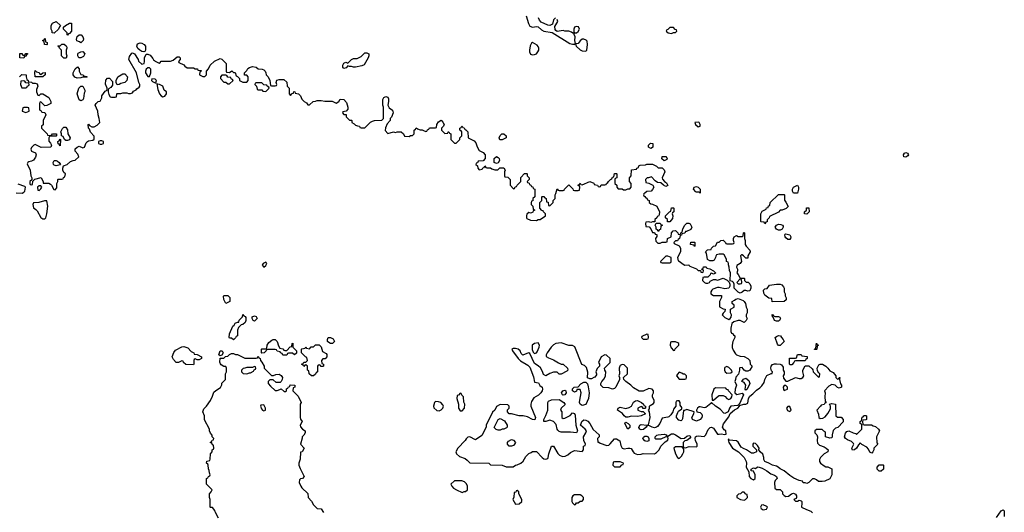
# Model space of a CAD drawing. Header units: inches. Extents: x 2601469 to 2753575, y 449403 to 582909.
# Tile 199 of 256: x 2627587 to 2637922, y 523316 to 528489. Entities that reach past the tile are written whole.
import ezdxf

# ---------------------------------------------------------------- set-up
doc = ezdxf.new("R2010")
doc.units = ezdxf.units.IN
doc.header["$MEASUREMENT"] = 0
doc.layers.add('C6522', color=7, linetype='Continuous')
doc.layers.add('C6532', color=7, linetype='Continuous')

msp = doc.modelspace()

# ---------------------------------------------------------------- linework, layer by layer
at = {"layer": 'C6522', "color": 4}
for points, elevation in [([(2627950, 528348), (2627926, 528350), (2627926, 528370), (2627918, 528390), (2627918, 528430), (2627930, 528452), (2627970, 528472), (2628014, 528430), (2628004, 528416), (2627994, 528390)], 32), ([(2628090, 528326), (2628086, 528330), (2628086, 528350), (2628046, 528390), (2628046, 528410), (2628066, 528430), (2628110, 528454), (2628130, 528454), (2628132, 528368), (2628110, 528346), (2628098, 528342)], 32), ([(2627870, 528226), (2627848, 528228), (2627842, 528262), (2627826, 528270), (2627842, 528278), (2627850, 528294), (2627854, 528290), (2627858, 528258), (2627874, 528250), (2627874, 528230)], 32), ([(2628230, 528246), (2628216, 528256), (2628187, 528267), (2628182, 528282), (2628190, 528314), (2628210, 528332), (2628232, 528330), (2628251, 528311), (2628258, 528290), (2628254, 528270)], 32), ([(2628890, 528152), (2628870, 528155), (2628848, 528168), (2628828, 528188), (2628816, 528210), (2628825, 528235), (2628850, 528245), (2628870, 528243), (2628894, 528230), (2628906, 528210), (2628908, 528172), (2628903, 528157)], 32), ([(2628050, 528086), (2628026, 528110), (2628026, 528170), (2628006, 528190), (2628002, 528202), (2627986, 528210), (2627990, 528214), (2628010, 528214), (2628028, 528232), (2628052, 528232), (2628073, 528213), (2628080, 528200), (2628082, 528190), (2628074, 528170), (2628074, 528130), (2628082, 528110), (2628074, 528086), (2628070, 528086)], 32), ([(2628230, 528088), (2628206, 528090), (2628198, 528110), (2628198, 528130), (2628202, 528138), (2628228, 528152), (2628250, 528154), (2628272, 528130), (2628256, 528104)], 32), ([(2627630, 528086), (2627587, 528087), (2627587, 528133), (2627610, 528134), (2627618, 528118), (2627630, 528114), (2627642, 528118), (2627650, 528134), (2627670, 528134), (2627670, 528126), (2627658, 528122), (2627653, 528107), (2627638, 528102)], 32), ([(2627810, 527914), (2627828, 527932), (2627853, 527933), (2627854, 527910), (2627830, 527888), (2627748, 527888), (2627746, 527930), (2627750, 527954), (2627762, 527942), (2627790, 527934), (2627798, 527918)], 32), ([(2628190, 527875), (2628165, 527885), (2628148, 527910), (2628148, 527930), (2628170, 527974), (2628193, 527993), (2628212, 527972), (2628212, 527950), (2628230, 527914), (2628254, 527910), (2628258, 527898), (2628290, 527894), (2628294, 527890), (2628290, 527886), (2628250, 527886), (2628230, 527878)], 32), ([(2628950, 527983), (2628930, 527982), (2628914, 527970), (2628906, 527950), (2628906, 527930), (2628930, 527892), (2628950, 527892), (2628963, 527930), (2628962, 527970)], 32), ([(2627630, 527846), (2627598, 527842), (2627594, 527810), (2627610, 527774), (2627650, 527774), (2627662, 527778), (2627667, 527793), (2627682, 527798), (2627686, 527810), (2627682, 527822), (2627650, 527826), (2627642, 527842)], 32), ([(2628610, 527806), (2628598, 527830), (2628598, 527850), (2628618, 527890), (2628670, 527922), (2628690, 527922), (2628718, 527890), (2628712, 527850), (2628690, 527828), (2628650, 527818), (2628630, 527808)], 32), ([(2628973, 527867), (2628971, 527850), (2628981, 527841), (2629010, 527826), (2629015, 527825), (2629023, 527850), (2629010, 527865)], 32), ([(2629750, 527906), (2629710, 527906), (2629694, 527890), (2629694, 527870), (2629730, 527834), (2629750, 527834), (2629770, 527814), (2629790, 527814), (2629826, 527850), (2629822, 527862), (2629807, 527867), (2629802, 527882), (2629770, 527886), (2629762, 527902)], 32), ([(2628230, 527638), (2628210, 527646), (2628189, 527709), (2628208, 527770), (2628230, 527792), (2628251, 527791), (2628272, 527750), (2628272, 527730), (2628264, 527716), (2628257, 527663), (2628250, 527646)], 32), ([(2629030, 527818), (2629025, 527815), (2629036, 527756), (2629055, 527710), (2629070, 527691), (2629090, 527679), (2629110, 527687), (2629127, 527710), (2629129, 527730), (2629102, 527750), (2629089, 527790), (2629055, 527810), (2629033, 527813)], 32), ([(2627670, 527566), (2627630, 527566), (2627618, 527562), (2627614, 527530), (2627650, 527514), (2627670, 527522), (2627686, 527530), (2627682, 527562)], 32), ([(2628090, 527219), (2628070, 527222), (2628058, 527230), (2628042, 527262), (2628026, 527270), (2628026, 527290), (2628018, 527310), (2628035, 527345), (2628050, 527362), (2628070, 527362), (2628090, 527334), (2628092, 527290), (2628116, 527250), (2628110, 527229)], 32), ([(2628010, 527166), (2628002, 527182), (2627990, 527186), (2627986, 527210), (2628002, 527218), (2628010, 527234), (2628014, 527230)], 32), ([(2628450, 527218), (2628430, 527218), (2628414, 527210), (2628414, 527190), (2628430, 527182), (2628450, 527182), (2628466, 527190), (2628466, 527210)], 32), ([(2627970, 526955), (2627950, 526962), (2627942, 526970), (2627939, 526990), (2627949, 527010), (2627970, 527011), (2627985, 527005), (2628002, 526990), (2628014, 526970), (2628010, 526966)], 32), ([(2627810, 526746), (2627790, 526746), (2627774, 526730), (2627778, 526698), (2627790, 526694), (2627810, 526714), (2627818, 526730)], 32), ([(2627848, 526588), (2627788, 526568), (2627730, 526566), (2627725, 526550), (2627730, 526514), (2627757, 526497), (2627770, 526482), (2627810, 526411), (2627830, 526398), (2627850, 526398), (2627862, 526410), (2627873, 526450), (2627881, 526530), (2627870, 526586)], 32), ([(2629750, 525508), (2629728, 525550), (2629727, 525587), (2629733, 525593), (2629770, 525594), (2629792, 525572), (2629792, 525530)], 28), ([(2629830, 525128), (2629810, 525146), (2629790, 525146), (2629786, 525150), (2629788, 525190), (2629825, 525270), (2629839, 525281), (2629850, 525302), (2629874, 525314), (2629886, 525314), (2629890, 525334), (2629926, 525370), (2629930, 525394), (2629938, 525378), (2629953, 525373), (2629960, 525360), (2629962, 525330), (2629952, 525310), (2629930, 525288), (2629910, 525286), (2629884, 525256), (2629873, 525227), (2629874, 525170), (2629858, 525162), (2629853, 525147)], 28), ([(2629450, 524918), (2629430, 524926), (2629418, 524922), (2629414, 524910), (2629414, 524870), (2629410, 524866), (2629330, 524868), (2629306, 524890), (2629302, 524902), (2629290, 524906), (2629252, 524888), (2629230, 524888), (2629200, 524920), (2629186, 524950), (2629205, 524995), (2629223, 525017), (2629290, 525052), (2629310, 525058), (2629350, 525042), (2629385, 525005), (2629414, 524990), (2629418, 524978), (2629450, 524972), (2629494, 524950), (2629494, 524930), (2629470, 524918)], 28), ([(2629690, 524958), (2629678, 524970), (2629690, 525012), (2629711, 525011), (2629722, 524990), (2629710, 524966)], 28)]:
    msp.add_lwpolyline(points, close=True, dxfattribs=dict(at, elevation=elevation))
for points, elevation in [([(2627586, 527890), (2627610, 527912), (2627654, 527910), (2627654, 527890), (2627662, 527862), (2627674, 527850), (2627678, 527838), (2627710, 527834), (2627722, 527822), (2627750, 527822), (2627770, 527814), (2627778, 527790), (2627764, 527756), (2627762, 527730), (2627778, 527698), (2627790, 527694), (2627808, 527712), (2627830, 527711), (2627891, 527671), (2627914, 527630), (2627914, 527610), (2627870, 527588), (2627850, 527586), (2627810, 527626), (2627798, 527622), (2627794, 527610), (2627794, 527550), (2627798, 527538), (2627813, 527533), (2627818, 527518), (2627850, 527514), (2627862, 527490), (2627832, 527430), (2627834, 527386), (2627814, 527370), (2627814, 527350), (2627874, 527290), (2627878, 527278), (2627910, 527274), (2627922, 527278), (2627930, 527292), (2627974, 527290), (2627974, 527270), (2627970, 527266), (2627910, 527266), (2627898, 527262), (2627893, 527247), (2627893, 527213), (2627910, 527194), (2627922, 527170), (2627914, 527150), (2627813, 527147), (2627750, 527178), (2627734, 527170), (2627710, 527146), (2627702, 527130), (2627712, 527110), (2627751, 527091), (2627758, 527070), (2627753, 527047), (2627730, 527015), (2627710, 527002), (2627684, 526996), (2627672, 526988), (2627665, 526975), (2627696, 526910), (2627702, 526850), (2627714, 526830), (2627714, 526806), (2627694, 526790), (2627694, 526770), (2627698, 526758), (2627710, 526754), (2627722, 526758), (2627726, 526794), (2627747, 526813), (2627812, 526832), (2627834, 526786), (2627834, 526774), (2627891, 526771), (2627910, 526762), (2627922, 526750), (2627945, 526705), (2627958, 526702), (2627976, 526724), (2627978, 526770), (2627986, 526790), (2627986, 526810), (2627990, 526814), (2628030, 526814), (2628042, 526818), (2628047, 526833), (2628062, 526838), (2628066, 526870), (2628050, 526886), (2628038, 526910), (2628038, 526930), (2628047, 526953), (2628086, 526970), (2628120, 527000), (2628148, 527012), (2628170, 527014), (2628206, 527050), (2628196, 527076), (2628168, 527110), (2628170, 527132), (2628190, 527152), (2628210, 527162), (2628250, 527142), (2628266, 527150), (2628284, 527196), (2628298, 527210), (2628310, 527218), (2628356, 527224), (2628367, 527233), (2628367, 527267), (2628330, 527308), (2628319, 527339), (2628309, 527350), (2628306, 527390), (2628310, 527392), (2628318, 527378), (2628345, 527365), (2628370, 527365), (2628399, 527381), (2628428, 527410), (2628422, 527450), (2628409, 527490), (2628407, 527527), (2628378, 527590), (2628388, 527610), (2628409, 527631), (2628430, 527634), (2628449, 527670), (2628449, 527690), (2628465, 527715), (2628483, 527737), (2628506, 527750), (2628506, 527770), (2628487, 527813), (2628490, 527854), (2628510, 527874), (2628530, 527874), (2628560, 527840), (2628560, 527800), (2628544, 527776), (2628518, 527762), (2628514, 527750), (2628514, 527730), (2628524, 527704), (2628538, 527678), (2628550, 527674), (2628590, 527674), (2628602, 527678), (2628606, 527710), (2628610, 527714), (2628650, 527714), (2628670, 527722), (2628710, 527722), (2628730, 527714), (2628750, 527714), (2628770, 527722), (2628783, 527737), (2628808, 527752), (2628816, 527764), (2628840, 527780), (2628848, 527790), (2628848, 527810), (2628838, 527830), (2628814, 527930), (2628734, 528070), (2628738, 528102), (2628763, 528137), (2628770, 528142), (2628791, 528130), (2628831, 528070), (2628835, 528055), (2628870, 528021), (2628892, 528028), (2628898, 528050), (2628897, 528090), (2628913, 528127), (2628930, 528128), (2628955, 528115), (2628983, 528083), (2628990, 528067), (2629002, 528062), (2629010, 528052), (2629050, 528034), (2629062, 528038), (2629070, 528054), (2629170, 528054), (2629196, 528064), (2629240, 528100), (2629260, 528100), (2629272, 528090), (2629272, 528070), (2629254, 528050), (2629258, 528038), (2629310, 528014), (2629320, 528000), (2629344, 527984), (2629410, 527982), (2629430, 527972), (2629452, 527972), (2629458, 527958), (2629490, 527954), (2629493, 527947), (2629478, 527942), (2629474, 527910), (2629510, 527894), (2629530, 527894), (2629546, 527910), (2629546, 527950), (2629570, 527974), (2629586, 528010), (2629630, 528052), (2629690, 528082), (2629710, 528074), (2629754, 528030), (2629754, 527950), (2629758, 527938), (2629790, 527934), (2629812, 527952), (2629830, 527934), (2629850, 527934), (2629858, 527898), (2629873, 527893), (2629893, 527873), (2629894, 527850), (2629930, 527834), (2629970, 527834), (2629986, 527850), (2629986, 527890), (2629970, 527906), (2629947, 527907), (2629946, 527930), (2629970, 527954), (2629983, 527977), (2630000, 527987)], 32), ([(2627550, 526672), (2627613, 526667), (2627630, 526678), (2627639, 526690), (2627648, 526730), (2627639, 526739), (2627570, 526762)], 32), ([(2629675, 523255), (2629640, 523320), (2629636, 523336), (2629610, 523366), (2629590, 523366), (2629586, 523370), (2629586, 523450), (2629578, 523470), (2629578, 523510), (2629598, 523530), (2629606, 523550), (2629546, 523610), (2629546, 523670), (2629562, 523678), (2629568, 523692), (2629582, 523698), (2629586, 523710), (2629578, 523730), (2629576, 523756), (2629567, 523773), (2629566, 523810), (2629562, 523822), (2629546, 523830), (2629550, 523854), (2629582, 523858), (2629587, 523873), (2629589, 523931), (2629606, 523950), (2629606, 523970), (2629622, 523978), (2629626, 523990), (2629622, 524022), (2629610, 524026), (2629602, 524042), (2629586, 524050), (2629602, 524058), (2629607, 524073), (2629622, 524078), (2629626, 524090), (2629608, 524108), (2629607, 524127), (2629590, 524146), (2629578, 524170), (2629578, 524190), (2629528, 524288), (2629528, 524330), (2629509, 524370), (2629518, 524402), (2629548, 524432), (2629588, 524490), (2629610, 524534), (2629624, 524576), (2629645, 524595), (2629695, 524625), (2629707, 524653), (2629708, 524672), (2629746, 524710), (2629748, 524770), (2629758, 524790), (2629758, 524830), (2629750, 524846), (2629728, 524848), (2629703, 524863), (2629695, 524875), (2629689, 524891), (2629690, 524934), (2629730, 524934), (2629747, 524953), (2629770, 524954), (2629790, 524974), (2629810, 524982), (2629830, 524982), (2629853, 524973), (2629872, 524972), (2629950, 524934), (2630000, 524934)], 28), ([(2630000, 524838), (2629970, 524838), (2629950, 524828), (2629933, 524827), (2629914, 524810), (2629914, 524790), (2629932, 524772), (2629970, 524771), (2630000, 524779)], 28)]:
    msp.add_lwpolyline(points, dxfattribs=dict(at, elevation=elevation))
at = {"layer": 'C6532', "color": 4}
for points, elevation in [([(2632903, 528530), (2632927, 528450), (2632943, 528423), (2632970, 528411), (2633010, 528419), (2633030, 528416), (2633063, 528383), (2633088, 528368), (2633176, 528356), (2633361, 528241), (2633390, 528231), (2633409, 528231), (2633418, 528238), (2633414, 528230), (2633425, 528225), (2633427, 528210), (2633470, 528171), (2633490, 528163), (2633530, 528158), (2633539, 528170), (2633546, 528230), (2633543, 528263), (2633534, 528274), (2633510, 528284), (2633490, 528284), (2633470, 528269), (2633450, 528241), (2633430, 528235), (2633420, 528240), (2633413, 528270), (2633419, 528310), (2633407, 528333), (2633407, 528347), (2633393, 528347), (2633380, 528360), (2633350, 528369), (2633310, 528369), (2633290, 528375), (2633230, 528365), (2633215, 528375), (2633207, 528387), (2633203, 528417), (2633235, 528470), (2633228, 528490)], 36), ([(2633210, 528508), (2633190, 528488), (2633178, 528442), (2633150, 528430), (2633130, 528431), (2633062, 528462), (2633044, 528484), (2633033, 528510)], 36), ([(2630000, 527987), (2630008, 527992), (2630030, 527998), (2630070, 527992), (2630090, 527972), (2630131, 527971), (2630150, 527962), (2630162, 527950), (2630172, 527930), (2630174, 527910), (2630194, 527890), (2630212, 527852), (2630218, 527798), (2630230, 527794), (2630270, 527794), (2630282, 527798), (2630286, 527810), (2630278, 527830), (2630287, 527853), (2630310, 527862), (2630360, 527860), (2630392, 527832), (2630394, 527790), (2630414, 527770), (2630414, 527710), (2630430, 527694), (2630447, 527713), (2630462, 527718), (2630466, 527734), (2630474, 527730), (2630478, 527718), (2630512, 527712), (2630534, 527690), (2630550, 527654), (2630574, 527630), (2630597, 527617), (2630610, 527594), (2630630, 527594), (2630666, 527630), (2630690, 527632), (2630710, 527642), (2630750, 527642), (2630790, 527632), (2630867, 527633), (2630910, 527612), (2630938, 527630), (2630950, 527654), (2630990, 527651), (2631018, 527618), (2631031, 527570), (2631031, 527550), (2631013, 527527), (2630978, 527522), (2630974, 527510), (2630990, 527494), (2631012, 527492), (2631014, 527470), (2631050, 527434), (2631070, 527434), (2631074, 527430), (2631074, 527410), (2631097, 527397), (2631110, 527382), (2631133, 527373), (2631152, 527372), (2631158, 527358), (2631170, 527354), (2631210, 527352), (2631270, 527412), (2631290, 527425), (2631310, 527432), (2631387, 527433), (2631406, 527450), (2631406, 527570), (2631398, 527590), (2631398, 527650), (2631409, 527671), (2631430, 527682), (2631450, 527674), (2631457, 527657), (2631458, 527630), (2631452, 527590), (2631465, 527565), (2631499, 527539), (2631505, 527525), (2631506, 527510), (2631490, 527466), (2631474, 527450), (2631474, 527430), (2631444, 527396), (2631425, 527355), (2631424, 527324), (2631450, 527294), (2631510, 527311), (2631530, 527305), (2631550, 527311), (2631590, 527312), (2631614, 527290), (2631625, 527265), (2631676, 527264), (2631690, 527274), (2631710, 527274), (2631726, 527290), (2631726, 527330), (2631742, 527338), (2631750, 527354), (2631762, 527342), (2631790, 527334), (2631810, 527334), (2631824, 527324), (2631850, 527314), (2631862, 527318), (2631867, 527333), (2631882, 527338), (2631890, 527354), (2631950, 527354), (2631962, 527358), (2631966, 527390), (2631982, 527418), (2632010, 527434), (2632030, 527414), (2632042, 527390), (2632034, 527370), (2632014, 527350), (2632014, 527330), (2632050, 527294), (2632082, 527298), (2632086, 527310), (2632093, 527313), (2632098, 527298), (2632114, 527290), (2632114, 527230), (2632150, 527194), (2632170, 527194), (2632206, 527230), (2632206, 527250), (2632226, 527270), (2632226, 527310), (2632222, 527322), (2632206, 527330), (2632206, 527350), (2632222, 527358), (2632226, 527370), (2632232, 527372), (2632238, 527358), (2632253, 527353), (2632258, 527338), (2632270, 527334), (2632292, 527310), (2632294, 527250), (2632357, 527217), (2632376, 527196), (2632390, 527154), (2632410, 527114), (2632453, 527093), (2632474, 527070), (2632474, 527030), (2632453, 527007), (2632398, 527002), (2632393, 526987), (2632378, 526982), (2632374, 526970), (2632393, 526953), (2632394, 526930), (2632410, 526914), (2632442, 526918), (2632447, 526933), (2632462, 526938), (2632470, 526954), (2632478, 526938), (2632490, 526934), (2632530, 526934), (2632544, 526924), (2632573, 526913), (2632607, 526913), (2632628, 526932), (2632670, 526934), (2632682, 526910), (2632674, 526890), (2632674, 526850), (2632678, 526838), (2632710, 526834), (2632734, 526810), (2632734, 526750), (2632770, 526714), (2632782, 526718), (2632787, 526733), (2632802, 526738), (2632807, 526753), (2632846, 526790), (2632847, 526833), (2632887, 526873), (2632910, 526874), (2632914, 526870), (2632914, 526850), (2632934, 526830), (2632934, 526810), (2632914, 526790), (2632918, 526778), (2632933, 526773), (2632938, 526758), (2632953, 526753), (2632958, 526738), (2632973, 526733), (2632978, 526718), (2632994, 526710), (2632994, 526630), (2632974, 526610), (2632973, 526587), (2632958, 526582), (2632954, 526570), (2632954, 526550), (2632974, 526530), (2632978, 526498), (2632994, 526490), (2632978, 526482), (2632973, 526467), (2632960, 526460), (2632950, 526458), (2632930, 526466), (2632910, 526446), (2632905, 526430), (2632905, 526410), (2632910, 526402), (2632950, 526385), (2633010, 526382), (2633030, 526392), (2633050, 526392), (2633106, 526430), (2633106, 526450), (2633086, 526470), (2633082, 526482), (2633067, 526487), (2633046, 526510), (2633046, 526570), (2633066, 526590), (2633066, 526630), (2633070, 526634), (2633090, 526634), (2633098, 526618), (2633113, 526613), (2633118, 526578), (2633133, 526573), (2633138, 526538), (2633150, 526534), (2633186, 526570), (2633186, 526590), (2633206, 526610), (2633206, 526650), (2633216, 526664), (2633230, 526714), (2633238, 526698), (2633250, 526694), (2633290, 526694), (2633302, 526698), (2633306, 526710), (2633350, 526754), (2633393, 526713), (2633398, 526698), (2633410, 526694), (2633450, 526694), (2633462, 526698), (2633466, 526730), (2633462, 526742), (2633446, 526750), (2633462, 526758), (2633466, 526770), (2633470, 526772), (2633478, 526758), (2633490, 526754), (2633570, 526791), (2633613, 526773), (2633618, 526758), (2633653, 526753), (2633658, 526738), (2633670, 526734), (2633682, 526738), (2633690, 526754), (2633730, 526754), (2633742, 526758), (2633746, 526770), (2633762, 526778), (2633766, 526790), (2633788, 526812), (2633802, 526818), (2633810, 526834), (2633822, 526838), (2633830, 526874), (2633850, 526874), (2633854, 526870), (2633854, 526830), (2633838, 526822), (2633834, 526810), (2633834, 526770), (2633854, 526750), (2633854, 526730), (2633870, 526714), (2633910, 526714), (2633924, 526704), (2633950, 526702), (2633970, 526714), (2633990, 526714), (2634006, 526730), (2634006, 526770), (2633986, 526790), (2633986, 526830), (2634006, 526850), (2634007, 526913), (2634062, 526918), (2634066, 526930), (2634082, 526938), (2634087, 526953), (2634100, 526960), (2634155, 526965), (2634170, 526972), (2634230, 526972), (2634272, 526952), (2634290, 526934), (2634330, 526934), (2634352, 526912), (2634358, 526890), (2634332, 526830), (2634333, 526813), (2634354, 526790), (2634377, 526777), (2634390, 526748), (2634370, 526738), (2634346, 526750), (2634316, 526776), (2634280, 526780), (2634256, 526796), (2634218, 526838), (2634187, 526827), (2634173, 526827), (2634154, 526810), (2634158, 526778), (2634190, 526774), (2634204, 526764), (2634233, 526753), (2634242, 526730), (2634230, 526706), (2634214, 526690), (2634170, 526686), (2634150, 526666), (2634138, 526662), (2634134, 526650), (2634138, 526638), (2634150, 526634), (2634158, 526618), (2634170, 526614), (2634178, 526598), (2634194, 526590), (2634194, 526570), (2634210, 526554), (2634230, 526552), (2634274, 526530), (2634302, 526470), (2634300, 526440), (2634293, 526427), (2634278, 526422), (2634273, 526407), (2634254, 526390), (2634254, 526366), (2634230, 526366), (2634210, 526358), (2634190, 526366), (2634158, 526362), (2634154, 526350), (2634158, 526318), (2634193, 526313), (2634213, 526293), (2634230, 526254), (2634250, 526254), (2634258, 526238), (2634273, 526233), (2634273, 526213), (2634262, 526190), (2634264, 526164), (2634284, 526144), (2634310, 526142), (2634330, 526154), (2634370, 526154), (2634382, 526158), (2634386, 526190), (2634426, 526210), (2634428, 526252), (2634447, 526273), (2634470, 526274), (2634494, 526250), (2634498, 526238), (2634510, 526234), (2634522, 526238), (2634528, 526252), (2634542, 526258), (2634548, 526292), (2634567, 526333), (2634590, 526352), (2634610, 526352), (2634624, 526344), (2634642, 526310), (2634633, 526287), (2634586, 526266), (2634574, 526266), (2634570, 526248), (2634538, 526242), (2634532, 526228), (2634518, 526222), (2634514, 526190), (2634498, 526182), (2634490, 526166), (2634470, 526166), (2634454, 526150), (2634458, 526138), (2634510, 526114), (2634522, 526090), (2634522, 526050), (2634492, 525990), (2634498, 525958), (2634510, 525954), (2634550, 525922), (2634570, 525912), (2634610, 525914), (2634611, 525911), (2634622, 525902), (2634692, 525872), (2634710, 525854), (2634734, 525854), (2634738, 525838), (2634750, 525834), (2634762, 525838), (2634766, 525850), (2634762, 525862), (2634746, 525866), (2634746, 525870), (2634762, 525878), (2634766, 525894), (2634792, 525892), (2634798, 525878), (2634830, 525874), (2634870, 525852), (2634892, 525830), (2634890, 525826), (2634870, 525818), (2634850, 525826), (2634838, 525822), (2634834, 525810), (2634810, 525786), (2634770, 525786), (2634758, 525782), (2634754, 525750), (2634774, 525730), (2634790, 525722), (2634810, 525722), (2634826, 525730), (2634836, 525744), (2634870, 525762), (2634890, 525762), (2634910, 525752), (2634970, 525774), (2635013, 525753), (2635034, 525734), (2635042, 525710), (2635042, 525690), (2635032, 525668), (2634990, 525662), (2634930, 525675), (2634910, 525675), (2634862, 525658), (2634852, 525650), (2634842, 525630), (2634842, 525610), (2634870, 525592), (2634953, 525593), (2634954, 525570), (2634932, 525530), (2634933, 525473), (2634970, 525452), (2634992, 525450), (2634990, 525426), (2634970, 525406), (2634962, 525390), (2634990, 525362), (2635030, 525342), (2635046, 525350), (2635056, 525364), (2635058, 525390), (2635049, 525409), (2635048, 525450), (2635086, 525470), (2635086, 525490), (2635066, 525510), (2635066, 525530), (2635090, 525542), (2635105, 525555), (2635130, 525562), (2635180, 525540), (2635191, 525531), (2635205, 525510), (2635211, 525471), (2635222, 525450), (2635222, 525410), (2635212, 525390), (2635213, 525373), (2635222, 525350), (2635212, 525330), (2635190, 525309), (2635150, 525329), (2635130, 525329), (2635084, 525316), (2635061, 525299), (2635052, 525250), (2635053, 525213), (2635058, 525198), (2635070, 525194), (2635080, 525180), (2635094, 525170), (2635094, 525150), (2635071, 525110), (2635065, 525070), (2635065, 525045), (2635077, 525017), (2635100, 524980), (2635111, 524971), (2635150, 524956), (2635191, 524951), (2635230, 524932), (2635252, 524910), (2635254, 524870), (2635274, 524850), (2635251, 524809), (2635230, 524798), (2635210, 524798), (2635190, 524808), (2635170, 524838), (2635146, 524834), (2635142, 524830), (2635142, 524810), (2635132, 524768), (2635104, 524736), (2635102, 524710), (2635094, 524690), (2635112, 524650), (2635098, 524610), (2635094, 524570), (2635113, 524553), (2635170, 524566), (2635183, 524550), (2635144, 524456), (2635136, 524450), (2635137, 524443), (2635123, 524437), (2635050, 524429), (2635036, 524410), (2635022, 524370), (2634990, 524355), (2634978, 524358), (2634940, 524400), (2634890, 524430), (2634850, 524468), (2634843, 524457), (2634790, 524416), (2634770, 524413), (2634730, 524424), (2634718, 524422), (2634702, 524410), (2634692, 524390), (2634694, 524370), (2634730, 524363), (2634747, 524347), (2634751, 524330), (2634747, 524310), (2634730, 524289), (2634690, 524273), (2634648, 524290), (2634642, 524310), (2634662, 524350), (2634666, 524370), (2634590, 524395), (2634566, 524386), (2634554, 524386), (2634544, 524296), (2634538, 524282), (2634530, 524278), (2634505, 524285), (2634482, 524310), (2634482, 524330), (2634495, 524365), (2634503, 524377), (2634538, 524402), (2634536, 524416), (2634520, 524440), (2634518, 524470), (2634510, 524486), (2634490, 524486), (2634478, 524482), (2634474, 524470), (2634474, 524430), (2634450, 524398), (2634441, 524370), (2634421, 524339), (2634401, 524319), (2634390, 524314), (2634330, 524306), (2634305, 524250), (2634282, 524218), (2634270, 524209), (2634250, 524204), (2634226, 524210), (2634190, 524228), (2634173, 524227), (2634162, 524210), (2634133, 524187), (2634110, 524181), (2634095, 524190), (2634086, 524206), (2634095, 524230), (2634110, 524239), (2634168, 524232), (2634186, 524234), (2634204, 524310), (2634198, 524370), (2634186, 524390), (2634196, 524404), (2634198, 524430), (2634203, 524437), (2634240, 524460), (2634248, 524470), (2634248, 524490), (2634228, 524530), (2634228, 524550), (2634238, 524570), (2634238, 524590), (2634226, 524610), (2634190, 524615), (2634130, 524588), (2634090, 524588), (2634030, 524622), (2634002, 524650), (2633948, 524690), (2633928, 524710), (2633926, 524730), (2633966, 524770), (2633966, 524830), (2633930, 524866), (2633910, 524868), (2633890, 524858), (2633885, 524850), (2633878, 524830), (2633882, 524770), (2633874, 524750), (2633882, 524730), (2633882, 524710), (2633845, 524630), (2633830, 524615), (2633810, 524609), (2633770, 524622), (2633710, 524628), (2633686, 524650), (2633686, 524670), (2633698, 524690), (2633723, 524717), (2633735, 524750), (2633738, 524790), (2633728, 524808), (2633726, 524830), (2633786, 524890), (2633786, 524930), (2633747, 524967), (2633730, 524968), (2633690, 524948), (2633662, 524890), (2633672, 524872), (2633674, 524850), (2633650, 524826), (2633634, 524790), (2633642, 524770), (2633640, 524760), (2633624, 524736), (2633614, 524730), (2633590, 524718), (2633570, 524718), (2633548, 524728), (2633549, 524789), (2633536, 524836), (2633516, 524856), (2633487, 524867), (2633413, 525053), (2633390, 525069), (2633350, 525069), (2633270, 525097), (2633214, 525090), (2633190, 525075), (2633165, 525050), (2633122, 524990), (2633112, 524970), (2633113, 524953), (2633137, 524937), (2633190, 524918), (2633244, 524884), (2633271, 524871), (2633290, 524871), (2633338, 524830), (2633342, 524810), (2633330, 524798), (2633270, 524766), (2633250, 524766), (2633227, 524787), (2633190, 524788), (2633150, 524774), (2633110, 524749), (2633084, 524764), (2633074, 524794), (2633052, 524832), (2633030, 524854), (2632990, 524878), (2632943, 524983), (2632930, 524989), (2632910, 524985), (2632867, 524967), (2632850, 524982), (2632839, 525010), (2632819, 525030), (2632790, 525037), (2632765, 525035), (2632754, 525030), (2632761, 525010), (2632819, 524930), (2632845, 524905), (2632920, 524860), (2632940, 524840), (2632980, 524740), (2632990, 524682), (2633034, 524674), (2633047, 524647), (2633071, 524630), (2633076, 524610), (2633071, 524590), (2633057, 524570), (2633033, 524547), (2632983, 524517), (2632960, 524480), (2632952, 524452), (2632952, 524430), (2633002, 524310), (2632993, 524287), (2632970, 524289), (2632917, 524317), (2632872, 524328), (2632830, 524329), (2632750, 524349), (2632726, 524350), (2632706, 524370), (2632708, 524392), (2632726, 524410), (2632726, 524430), (2632710, 524446), (2632630, 524448), (2632590, 524426), (2632574, 524390), (2632550, 524366), (2632482, 524230), (2632482, 524210), (2632438, 524122), (2632370, 524078), (2632310, 524108), (2632290, 524106), (2632272, 524088), (2632262, 524070), (2632185, 523990), (2632165, 523950), (2632171, 523930), (2632202, 523902), (2632261, 523881), (2632284, 523864), (2632310, 523834), (2632510, 523832), (2632530, 523814), (2632650, 523812), (2632693, 523793), (2632710, 523792), (2632767, 523793), (2632790, 523812), (2632807, 523813), (2632846, 523830), (2632870, 523854), (2632898, 523902), (2632930, 523934), (2632956, 523944), (2632970, 523954), (2633010, 523954), (2633072, 523890), (2633090, 523878), (2633110, 523872), (2633130, 523882), (2633135, 523890), (2633142, 523930), (2633170, 524012), (2633190, 524012), (2633234, 523934), (2633254, 523914), (2633283, 523903), (2633314, 523906), (2633342, 523918), (2633370, 523945), (2633410, 523965), (2633490, 523954), (2633506, 523970), (2633506, 524010), (2633522, 524018), (2633526, 524030), (2633509, 524069), (2633504, 524110), (2633529, 524150), (2633535, 524170), (2633522, 524190), (2633475, 524230), (2633479, 524250), (2633489, 524270), (2633510, 524287), (2633530, 524285), (2633552, 524272), (2633571, 524250), (2633607, 524187), (2633671, 524131), (2633671, 524110), (2633652, 524090), (2633654, 524054), (2633666, 524054), (2633681, 524041), (2633750, 524016), (2633770, 524021), (2633786, 524034), (2633830, 524086), (2633850, 524086), (2633886, 524066), (2633898, 524018), (2633912, 523990), (2633930, 523981), (2633970, 523991), (2633991, 523991), (2634005, 523985), (2634025, 523950), (2634037, 523937), (2634070, 523923), (2634110, 523925), (2634132, 523932), (2634250, 523931), (2634270, 523942), (2634298, 523970), (2634318, 524010), (2634363, 524057), (2634390, 524074), (2634395, 524090), (2634390, 524106), (2634370, 524108), (2634317, 524083), (2634264, 524084), (2634258, 524090), (2634258, 524110), (2634275, 524125), (2634289, 524131), (2634350, 524138), (2634374, 524130), (2634378, 524118), (2634390, 524114), (2634430, 524139), (2634450, 524139), (2634470, 524131), (2634530, 524091), (2634565, 524095), (2634590, 524116), (2634610, 524122), (2634620, 524120), (2634631, 524110), (2634618, 524090), (2634590, 524069), (2634570, 524068), (2634552, 524050), (2634552, 524012), (2634558, 523998), (2634574, 523994), (2634614, 524006), (2634690, 524005), (2634698, 524010), (2634699, 524030), (2634679, 524070), (2634677, 524090), (2634682, 524110), (2634690, 524116), (2634710, 524119), (2634770, 524111), (2634789, 524130), (2634813, 524187), (2634834, 524206), (2634850, 524211), (2634870, 524201), (2634910, 524138), (2634930, 524136), (2634950, 524141), (2634990, 524132), (2635002, 524138), (2634998, 524170), (2634981, 524181), (2634964, 524210), (2634976, 524244), (2635030, 524318), (2635045, 524355), (2635089, 524391), (2635124, 524410), (2635142, 524430), (2635143, 524437), (2635189, 524451), (2635209, 524451), (2635230, 524462), (2635236, 524510), (2635250, 524536), (2635281, 524559), (2635320, 524600), (2635357, 524623), (2635377, 524643), (2635401, 524679), (2635409, 524711), (2635429, 524751), (2635474, 524774), (2635486, 524774), (2635488, 524790), (2635480, 524800), (2635473, 524830), (2635476, 524850), (2635490, 524867), (2635510, 524875), (2635530, 524876), (2635570, 524872), (2635584, 524864), (2635600, 524840), (2635602, 524810), (2635612, 524790), (2635612, 524768), (2635602, 524750), (2635604, 524724), (2635630, 524694), (2635650, 524692), (2635729, 524731), (2635770, 524722), (2635790, 524722), (2635806, 524730), (2635818, 524750), (2635808, 524790), (2635808, 524810), (2635830, 524854), (2635870, 524854), (2635904, 524824), (2635912, 524812), (2635914, 524790), (2635970, 524734), (2635982, 524738), (2635986, 524770), (2635976, 524776), (2635960, 524800), (2635958, 524830), (2635976, 524864), (2635990, 524872), (2636014, 524870), (2636050, 524852), (2636071, 524831), (2636090, 524802), (2636124, 524784), (2636154, 524750), (2636154, 524730), (2636170, 524714), (2636182, 524718), (2636188, 524732), (2636194, 524730), (2636192, 524710), (2636204, 524664), (2636212, 524650), (2636214, 524630), (2636190, 524618), (2636170, 524628), (2636146, 524650), (2636110, 524658), (2636080, 524640), (2636034, 524590), (2636042, 524570), (2636038, 524530), (2636042, 524482), (2636053, 524467), (2636038, 524462), (2636030, 524448), (2635998, 524442), (2635994, 524430), (2635954, 524390), (2635973, 524347), (2635974, 524310), (2635990, 524302), (2636016, 524304), (2636040, 524320), (2636068, 524352), (2636096, 524404), (2636098, 524430), (2636087, 524453), (2636110, 524458), (2636151, 524451), (2636154, 524330), (2636170, 524314), (2636210, 524314), (2636232, 524290), (2636230, 524266), (2636173, 524207), (2636150, 524198), (2636126, 524174), (2636116, 524130), (2636116, 524110), (2636110, 524098), (2636090, 524095), (2636046, 524110), (2636046, 524150), (2636042, 524162), (2636027, 524167), (2636010, 524186), (2635950, 524186), (2635934, 524170), (2635934, 524150), (2635954, 524130), (2635962, 524110), (2635958, 524070), (2635962, 524042), (2635982, 524022), (2636030, 524003), (2636052, 523990), (2636072, 523970), (2636071, 523949), (2636030, 523929), (2635992, 523890), (2635982, 523870), (2635982, 523850), (2635992, 523830), (2636030, 523802), (2636050, 523792), (2636070, 523792), (2636113, 523773), (2636112, 523710), (2636090, 523666), (2636037, 523643), (2636010, 523638), (2635970, 523638), (2635950, 523658), (2635930, 523666), (2635910, 523666), (2635871, 523629), (2635850, 523618), (2635830, 523626), (2635810, 523626), (2635802, 523642), (2635770, 523648), (2635713, 523673), (2635670, 523701), (2635612, 523752), (2635570, 523773), (2635549, 523790), (2635530, 523799), (2635490, 523809), (2635450, 523833), (2635410, 523849), (2635399, 523870), (2635398, 523890), (2635386, 523926), (2635358, 523950), (2635346, 523970), (2635348, 523990), (2635330, 524018), (2635310, 524038), (2635290, 524042), (2635281, 524030), (2635281, 524010), (2635322, 523970), (2635322, 523950), (2635290, 523937), (2635270, 523936), (2635215, 523970), (2635184, 523984), (2635161, 524001), (2635130, 524054), (2635110, 524065), (2635035, 524075), (2635030, 524086), (2635022, 524078), (2635031, 524050), (2635070, 523991), (2635131, 523951), (2635191, 523890), (2635211, 523850), (2635216, 523830), (2635212, 523790), (2635240, 523740), (2635245, 523690), (2635262, 523670), (2635290, 523658), (2635308, 523672), (2635308, 523710), (2635290, 523746), (2635266, 523750), (2635266, 523770), (2635290, 523782), (2635310, 523774), (2635330, 523792), (2635350, 523791), (2635380, 523780), (2635431, 523751), (2635470, 523718), (2635510, 523706), (2635531, 523690), (2635538, 523670), (2635518, 523650), (2635511, 523630), (2635514, 523570), (2635530, 523554), (2635570, 523554), (2635592, 523532), (2635592, 523510), (2635610, 523492), (2635630, 523482), (2635656, 523484), (2635689, 523511), (2635710, 523515), (2635730, 523505), (2635739, 523490), (2635742, 523470), (2635738, 523462), (2635714, 523450), (2635730, 523434), (2635750, 523434), (2635770, 523442), (2635790, 523436), (2635796, 523430), (2635798, 523410), (2635794, 523370), (2635844, 523344), (2635890, 523326), (2635910, 523311)], 32), ([(2630000, 524934), (2630070, 524934), (2630082, 524938), (2630090, 524954), (2630098, 524938), (2630112, 524932), (2630114, 524910), (2630130, 524894), (2630154, 524850), (2630154, 524830), (2630230, 524754), (2630250, 524752), (2630276, 524764), (2630310, 524765), (2630331, 524751), (2630345, 524730), (2630342, 524710), (2630332, 524688), (2630320, 524680), (2630280, 524680), (2630247, 524707), (2630213, 524707), (2630194, 524690), (2630194, 524670), (2630220, 524640), (2630270, 524594), (2630290, 524594), (2630316, 524604), (2630330, 524614), (2630364, 524584), (2630376, 524584), (2630386, 524590), (2630387, 524613), (2630402, 524618), (2630407, 524633), (2630422, 524638), (2630427, 524653), (2630474, 524650), (2630474, 524630), (2630458, 524622), (2630454, 524590), (2630510, 524534), (2630542, 524470), (2630532, 524450), (2630532, 524312), (2630533, 524293), (2630552, 524270), (2630532, 524230), (2630533, 524213), (2630554, 524190), (2630582, 524170), (2630582, 524150), (2630570, 524126), (2630553, 524107), (2630553, 524093), (2630534, 524030), (2630572, 523990), (2630551, 523949), (2630534, 523946), (2630532, 523872), (2630518, 523830), (2630518, 523810), (2630530, 523774), (2630572, 523690), (2630554, 523670), (2630533, 523667), (2630524, 523656), (2630522, 523630), (2630538, 523590), (2630550, 523572), (2630610, 523514), (2630614, 523470), (2630650, 523434), (2630670, 523394), (2630710, 523354), (2630751, 523351), (2630774, 523314)], 28), ([(2630000, 524779), (2630010, 524782), (2630042, 524798), (2630047, 524813), (2630062, 524818), (2630066, 524830), (2630062, 524842), (2630050, 524846), (2630030, 524838), (2630000, 524838)], 28), ([(2637840, 523260), (2637890, 523332), (2637910, 523342), (2637922, 523330), (2637922, 523270)], 32)]:
    msp.add_lwpolyline(points, dxfattribs=dict(at, elevation=elevation))
for points, elevation in [([(2633430, 528419), (2633412, 528410), (2633405, 528390), (2633402, 528362), (2633413, 528353), (2633430, 528352), (2633450, 528365), (2633464, 528390), (2633453, 528413)], 36), ([(2634450, 528406), (2634410, 528406), (2634390, 528386), (2634378, 528382), (2634374, 528370), (2634394, 528350), (2634430, 528346), (2634450, 528354), (2634470, 528354), (2634486, 528370), (2634482, 528382), (2634467, 528387)], 36), ([(2632970, 528249), (2632958, 528242), (2632944, 528216), (2632937, 528170), (2632939, 528150), (2632950, 528126), (2632970, 528119), (2632990, 528123), (2633010, 528131), (2633025, 528150), (2633035, 528170), (2633036, 528190), (2633029, 528209), (2633020, 528220)], 36), ([(2631110, 527989), (2631089, 527989), (2631070, 527998), (2631050, 527998), (2631030, 528006), (2631015, 527985), (2630990, 527978), (2630978, 527990), (2630978, 528010), (2630990, 528032), (2631010, 528042), (2631030, 528034), (2631070, 528072), (2631090, 528082), (2631130, 528082), (2631170, 528102), (2631210, 528142), (2631230, 528141), (2631251, 528131), (2631251, 528110), (2631245, 528090), (2631204, 528016), (2631177, 528003)], 32), ([(2630130, 527826), (2630070, 527826), (2630058, 527822), (2630054, 527810), (2630074, 527790), (2630078, 527758), (2630090, 527754), (2630130, 527754), (2630138, 527738), (2630170, 527734), (2630206, 527770), (2630202, 527782), (2630186, 527790), (2630182, 527802), (2630150, 527806)], 32), ([(2634710, 527413), (2634674, 527410), (2634681, 527390), (2634710, 527365), (2634728, 527372), (2634729, 527390), (2634718, 527410)], 36), ([(2632650, 527226), (2632627, 527227), (2632618, 527250), (2632630, 527274), (2632646, 527290), (2632670, 527292), (2632694, 527270), (2632692, 527250)], 32), ([(2634210, 527138), (2634188, 527150), (2634186, 527170), (2634208, 527192), (2634234, 527190), (2634234, 527150), (2634230, 527146)], 32), ([(2632590, 526978), (2632566, 526990), (2632568, 527030), (2632590, 527052), (2632610, 527042), (2632618, 527030), (2632622, 527010), (2632610, 526986)], 32), ([(2634350, 527008), (2634328, 527028), (2634330, 527054), (2634370, 527054), (2634380, 527040), (2634382, 527030), (2634378, 527022)], 32), ([(2636890, 527044), (2636869, 527049), (2636864, 527070), (2636874, 527086), (2636890, 527096), (2636906, 527086), (2636916, 527070), (2636910, 527058)], 32), ([(2634730, 526668), (2634718, 526678), (2634690, 526678), (2634683, 526683), (2634658, 526710), (2634666, 526730), (2634690, 526738), (2634710, 526732), (2634731, 526710)], 32), ([(2635710, 526666), (2635698, 526690), (2635698, 526710), (2635710, 526732), (2635750, 526752), (2635762, 526730), (2635762, 526710), (2635750, 526666)], 32), ([(2635410, 526346), (2635402, 526362), (2635370, 526366), (2635366, 526370), (2635366, 526450), (2635382, 526478), (2635422, 526498), (2635427, 526513), (2635442, 526518), (2635447, 526533), (2635462, 526538), (2635466, 526570), (2635550, 526654), (2635610, 526654), (2635614, 526650), (2635613, 526593), (2635630, 526574), (2635653, 526527), (2635632, 526508), (2635590, 526489), (2635570, 526488), (2635550, 526468), (2635458, 526422), (2635454, 526410), (2635433, 526387), (2635432, 526368), (2635418, 526362)], 32), ([(2634386, 526366), (2634386, 526390), (2634366, 526410), (2634366, 526430), (2634407, 526473), (2634422, 526478), (2634427, 526513), (2634450, 526514), (2634454, 526510), (2634452, 526470), (2634438, 526462), (2634434, 526450), (2634442, 526430), (2634440, 526400), (2634410, 526366)], 32), ([(2635850, 526448), (2635826, 526450), (2635826, 526470), (2635846, 526490), (2635847, 526513), (2635870, 526514), (2635872, 526470)], 32), ([(2634290, 526266), (2634282, 526282), (2634266, 526290), (2634266, 526310), (2634258, 526330), (2634266, 526354), (2634310, 526354), (2634318, 526338), (2634334, 526330), (2634318, 526322), (2634313, 526287), (2634298, 526282)], 32), ([(2635550, 526278), (2635529, 526289), (2635518, 526310), (2635529, 526331), (2635550, 526342), (2635577, 526337), (2635594, 526330), (2635600, 526320), (2635602, 526310), (2635590, 526288), (2635570, 526278)], 32), ([(2635210, 525986), (2635186, 526010), (2635170, 526018), (2635162, 526018), (2635154, 526010), (2635162, 525950), (2635151, 525929), (2635113, 525907), (2635112, 525890), (2635122, 525870), (2635122, 525850), (2635114, 525830), (2635130, 525814), (2635150, 525774), (2635190, 525774), (2635194, 525770), (2635194, 525750), (2635213, 525733), (2635232, 525732), (2635250, 525714), (2635261, 525690), (2635261, 525670), (2635250, 525642), (2635230, 525638), (2635210, 525646), (2635190, 525646), (2635170, 525626), (2635150, 525618), (2635130, 525628), (2635086, 525670), (2635086, 525710), (2635078, 525730), (2635070, 525738), (2635046, 525746), (2635048, 525830), (2635036, 525856), (2635035, 525890), (2635027, 525913), (2635027, 525927), (2635022, 525942), (2635006, 525950), (2635006, 525970), (2634996, 525996), (2634980, 526020), (2634970, 526028), (2634930, 526028), (2634902, 526018), (2634893, 526007), (2634892, 525990), (2634877, 525963), (2634864, 525956), (2634830, 525955), (2634808, 525970), (2634796, 526036), (2634786, 526050), (2634808, 526072), (2634846, 526074), (2634848, 526090), (2634869, 526111), (2634890, 526114), (2634910, 526154), (2634930, 526154), (2634948, 526172), (2634970, 526174), (2634994, 526150), (2634998, 526138), (2635010, 526134), (2635070, 526134), (2635082, 526138), (2635086, 526150), (2635078, 526170), (2635078, 526190), (2635086, 526210), (2635110, 526222), (2635130, 526214), (2635170, 526214), (2635182, 526218), (2635186, 526250), (2635190, 526254), (2635194, 526250), (2635194, 526190), (2635202, 526170), (2635202, 526130), (2635211, 526110), (2635251, 526070), (2635255, 526050), (2635231, 526010), (2635230, 525986)], 32), ([(2635650, 526182), (2635630, 526198), (2635622, 526210), (2635618, 526230), (2635623, 526237), (2635630, 526242), (2635671, 526231), (2635682, 526210), (2635678, 526190), (2635670, 526182)], 32), ([(2634670, 526106), (2634662, 526122), (2634629, 526129), (2634630, 526154), (2634670, 526154), (2634674, 526150), (2634674, 526110)], 32), ([(2634390, 526006), (2634370, 526006), (2634314, 525950), (2634318, 525938), (2634330, 525934), (2634410, 525934), (2634422, 525938), (2634426, 525950), (2634426, 525990)], 32), ([(2630170, 525942), (2630141, 525930), (2630131, 525910), (2630150, 525891), (2630170, 525907), (2630182, 525930)], 32), ([(2635150, 525766), (2635114, 525730), (2635130, 525714), (2635150, 525714), (2635162, 525718), (2635166, 525730), (2635162, 525762)], 32), ([(2635487, 525527), (2635482, 525562), (2635450, 525566), (2635410, 525595), (2635397, 525617), (2635395, 525650), (2635410, 525661), (2635433, 525667), (2635458, 525702), (2635531, 525711), (2635570, 525711), (2635585, 525705), (2635605, 525685), (2635611, 525671), (2635612, 525630), (2635622, 525610), (2635622, 525590), (2635632, 525568), (2635632, 525548), (2635610, 525528)], 32), ([(2630050, 525322), (2630038, 525330), (2630028, 525350), (2630026, 525370), (2630050, 525378), (2630070, 525372), (2630078, 525350)], 28), ([(2635530, 525322), (2635508, 525330), (2635498, 525358), (2635488, 525368), (2635487, 525393), (2635494, 525390), (2635498, 525378), (2635513, 525373), (2635550, 525372), (2635564, 525364), (2635571, 525350), (2635562, 525330), (2635550, 525322)], 32), ([(2630850, 525088), (2630830, 525098), (2630818, 525110), (2630818, 525130), (2630826, 525150), (2630850, 525152), (2630878, 525138), (2630892, 525110), (2630870, 525088)], 28), ([(2634170, 525186), (2634118, 525162), (2634114, 525150), (2634130, 525134), (2634170, 525134), (2634182, 525138), (2634186, 525150), (2634182, 525182)], 32), ([(2635570, 525066), (2635550, 525068), (2635540, 525080), (2635518, 525150), (2635530, 525162), (2635550, 525172), (2635574, 525170), (2635582, 525150), (2635602, 525130), (2635612, 525110)], 32), ([(2630370, 525014), (2630390, 525014), (2630427, 525053), (2630442, 525058), (2630446, 525090), (2630453, 525093), (2630454, 525050), (2630494, 525010), (2630493, 524987), (2630470, 524968), (2630450, 524986), (2630410, 524986), (2630398, 524982), (2630390, 524966), (2630350, 524966), (2630342, 524982), (2630326, 524990), (2630322, 525002), (2630290, 525008), (2630282, 525022), (2630267, 525027), (2630193, 525027), (2630178, 525022), (2630174, 525010), (2630154, 524990), (2630130, 524986), (2630126, 524990), (2630126, 525030), (2630130, 525034), (2630170, 525034), (2630182, 525038), (2630186, 525070), (2630202, 525098), (2630235, 525125), (2630249, 525131), (2630270, 525131), (2630291, 525111), (2630304, 525064), (2630318, 525038), (2630350, 525034), (2630358, 525018)], 28), ([(2630750, 524846), (2630742, 524862), (2630730, 524866), (2630718, 524862), (2630714, 524850), (2630714, 524790), (2630698, 524782), (2630693, 524767), (2630670, 524748), (2630648, 524748), (2630626, 524770), (2630622, 524802), (2630606, 524810), (2630606, 524850), (2630590, 524866), (2630578, 524862), (2630570, 524846), (2630562, 524862), (2630546, 524870), (2630562, 524878), (2630570, 524894), (2630590, 524894), (2630606, 524910), (2630602, 524942), (2630587, 524947), (2630546, 524990), (2630546, 525030), (2630550, 525034), (2630582, 525038), (2630590, 525054), (2630598, 525038), (2630630, 525034), (2630647, 525053), (2630670, 525054), (2630690, 525074), (2630730, 525074), (2630750, 525054), (2630766, 525006), (2630804, 524984), (2630810, 524974), (2630812, 524950), (2630793, 524927), (2630770, 524926), (2630754, 524910), (2630758, 524878), (2630774, 524870), (2630774, 524850), (2630770, 524846)], 28), ([(2633030, 525094), (2632990, 525089), (2632966, 525070), (2632966, 525026), (2632977, 524997), (2632990, 524982), (2633010, 524992), (2633018, 525002), (2633039, 525050), (2633044, 525070)], 32), ([(2634470, 525106), (2634430, 525106), (2634418, 525102), (2634414, 525070), (2634424, 525044), (2634450, 525014), (2634462, 525018), (2634467, 525033), (2634506, 525070), (2634506, 525090), (2634496, 525096)], 32), ([(2635930, 525026), (2635928, 525030), (2635942, 525038), (2635950, 525092), (2635958, 525078), (2635971, 525070), (2635958, 525062), (2635954, 525030), (2635950, 525026)], 32), ([(2635670, 524866), (2635666, 524870), (2635667, 524933), (2635730, 524934), (2635742, 524938), (2635750, 524974), (2635790, 524974), (2635798, 524958), (2635853, 524953), (2635854, 524930), (2635838, 524922), (2635833, 524907), (2635730, 524906), (2635718, 524902), (2635714, 524890), (2635690, 524866)], 32), ([(2635010, 524848), (2634990, 524838), (2634985, 524830), (2634985, 524810), (2634992, 524790), (2635010, 524778), (2635050, 524782), (2635066, 524790), (2635058, 524810), (2635030, 524838)], 32), ([(2634510, 524786), (2634490, 524766), (2634482, 524750), (2634484, 524744), (2634510, 524714), (2634570, 524714), (2634582, 524718), (2634586, 524730), (2634586, 524750), (2634570, 524766), (2634550, 524766), (2634536, 524776)], 32), ([(2633490, 524439), (2633469, 524450), (2633464, 524470), (2633466, 524494), (2633482, 524570), (2633470, 524606), (2633434, 524606), (2633431, 524589), (2633410, 524578), (2633388, 524592), (2633388, 524612), (2633406, 524630), (2633450, 524634), (2633476, 524664), (2633510, 524682), (2633530, 524682), (2633546, 524666), (2633555, 524635), (2633563, 524570), (2633558, 524510), (2633530, 524449)], 32), ([(2634890, 524622), (2634872, 524610), (2634851, 524550), (2634854, 524494), (2634870, 524492), (2634922, 524538), (2634930, 524543), (2634950, 524544), (2634970, 524541), (2634991, 524531), (2635010, 524511), (2635030, 524501), (2635050, 524512), (2635062, 524530), (2635066, 524550), (2635026, 524590), (2635022, 524602), (2635010, 524606), (2634998, 524618)], 32), ([(2635210, 524598), (2635202, 524610), (2635208, 524650), (2635190, 524678), (2635166, 524690), (2635185, 524715), (2635210, 524725), (2635240, 524700), (2635251, 524670), (2635222, 524610)], 32), ([(2635630, 524646), (2635610, 524646), (2635602, 524630), (2635604, 524604), (2635610, 524594), (2635630, 524602), (2635646, 524610), (2635646, 524630)], 32), ([(2632210, 524566), (2632193, 524547), (2632178, 524542), (2632174, 524510), (2632192, 524450), (2632192, 524410), (2632210, 524382), (2632230, 524382), (2632255, 524410), (2632258, 524450), (2632247, 524473), (2632246, 524530), (2632227, 524547), (2632222, 524562)], 32), ([(2633290, 524546), (2633284, 524550), (2633274, 524570), (2633287, 524593), (2633310, 524599), (2633319, 524590), (2633323, 524570), (2633310, 524549)], 32), ([(2630150, 524446), (2630118, 524442), (2630114, 524430), (2630124, 524404), (2630134, 524390), (2630150, 524382), (2630166, 524390), (2630166, 524410)], 28), ([(2631950, 524478), (2631942, 524470), (2631932, 524430), (2631933, 524413), (2631964, 524384), (2631990, 524382), (2632010, 524392), (2632028, 524410), (2632035, 524430), (2632030, 524446), (2632006, 524470), (2631984, 524476)], 32), ([(2633290, 524301), (2633310, 524303), (2633366, 524334), (2633390, 524362), (2633410, 524354), (2633416, 524336), (2633425, 524230), (2633442, 524170), (2633430, 524149), (2633370, 524157), (2633270, 524156), (2633250, 524165), (2633237, 524177), (2633229, 524190), (2633217, 524237), (2633189, 524269), (2633150, 524284), (2633110, 524269), (2633089, 524269), (2633088, 524290), (2633110, 524334), (2633129, 524390), (2633129, 524470), (2633137, 524483), (2633170, 524497), (2633250, 524501), (2633298, 524470), (2633311, 524449), (2633271, 524410), (2633265, 524390), (2633278, 524370), (2633278, 524310)], 32), ([(2634130, 524406), (2634122, 524422), (2634110, 524426), (2634074, 524410), (2634074, 524390), (2634110, 524374), (2634130, 524374), (2634154, 524350), (2634110, 524329), (2634070, 524321), (2634010, 524324), (2633970, 524314), (2633950, 524315), (2633930, 524328), (2633913, 524353), (2633862, 524390), (2633870, 524411), (2633890, 524421), (2633950, 524405), (2633984, 524416), (2634009, 524431), (2634030, 524471), (2634050, 524486), (2634071, 524491), (2634114, 524470), (2634134, 524450), (2634138, 524438), (2634154, 524430), (2634154, 524410), (2634150, 524406)], 32), ([(2635670, 524426), (2635650, 524426), (2635634, 524410), (2635645, 524385), (2635670, 524374), (2635686, 524390)], 32), ([(2636530, 523938), (2636510, 523948), (2636498, 523978), (2636480, 524000), (2636428, 524028), (2636410, 524046), (2636390, 524026), (2636371, 523990), (2636351, 523970), (2636330, 523969), (2636322, 523990), (2636342, 524030), (2636338, 524038), (2636318, 524058), (2636276, 524076), (2636255, 524090), (2636245, 524110), (2636254, 524146), (2636270, 524165), (2636291, 524171), (2636334, 524150), (2636362, 524142), (2636370, 524134), (2636426, 524190), (2636426, 524230), (2636422, 524242), (2636408, 524248), (2636408, 524270), (2636422, 524278), (2636430, 524314), (2636442, 524318), (2636446, 524330), (2636453, 524333), (2636470, 524334), (2636474, 524330), (2636474, 524290), (2636470, 524286), (2636438, 524282), (2636434, 524270), (2636438, 524238), (2636450, 524234), (2636527, 524233), (2636544, 524224), (2636570, 524218), (2636602, 524190), (2636611, 524170), (2636582, 524110), (2636585, 524045), (2636594, 524030), (2636554, 523990), (2636552, 523970), (2636542, 523950)], 32), ([(2632610, 524178), (2632587, 524187), (2632568, 524208), (2632609, 524291), (2632630, 524302), (2632676, 524276), (2632702, 524230), (2632702, 524210), (2632697, 524203), (2632670, 524189), (2632650, 524188), (2632630, 524178)], 32), ([(2633970, 524188), (2633938, 524250), (2633950, 524262), (2633974, 524250), (2633992, 524230), (2633992, 524208)], 32), ([(2634170, 524059), (2634150, 524065), (2634129, 524090), (2634135, 524105), (2634150, 524116), (2634170, 524116), (2634182, 524110), (2634192, 524090), (2634190, 524068)], 32), ([(2632750, 524009), (2632726, 524010), (2632706, 524030), (2632706, 524050), (2632716, 524064), (2632750, 524082), (2632770, 524072), (2632792, 524050), (2632782, 524030), (2632770, 524018)], 32), ([(2634542, 524002), (2634470, 524002), (2634452, 523990), (2634472, 523928), (2634490, 523892), (2634510, 523882), (2634534, 523906), (2634549, 523931), (2634558, 523950), (2634558, 523978)], 32), ([(2633890, 523846), (2633830, 523846), (2633818, 523842), (2633814, 523810), (2633830, 523794), (2633890, 523794), (2633907, 523813), (2633922, 523818), (2633926, 523830)], 32), ([(2636630, 523746), (2636608, 523748), (2636586, 523770), (2636586, 523790), (2636610, 523814), (2636650, 523814), (2636654, 523810), (2636654, 523770)], 32), ([(2632227, 523647), (2632150, 523646), (2632114, 523610), (2632122, 523590), (2632142, 523570), (2632172, 523550), (2632230, 523525), (2632253, 523533), (2632267, 523533), (2632286, 523550), (2632286, 523590), (2632276, 523616), (2632256, 523636)], 32), ([(2632810, 523546), (2632798, 523542), (2632793, 523527), (2632778, 523522), (2632773, 523473), (2632762, 523450), (2632790, 523402), (2632830, 523405), (2632858, 523430), (2632858, 523450), (2632826, 523510), (2632826, 523530)], 32), ([(2633470, 523498), (2633410, 523498), (2633394, 523490), (2633382, 523470), (2633382, 523430), (2633390, 523414), (2633410, 523394), (2633422, 523398), (2633430, 523414), (2633450, 523414), (2633470, 523434), (2633490, 523434), (2633506, 523450), (2633506, 523470), (2633486, 523490)], 32), ([(2635190, 523526), (2635170, 523526), (2635152, 523508), (2635133, 523507), (2635114, 523490), (2635114, 523470), (2635154, 523450), (2635190, 523442), (2635206, 523450), (2635226, 523470), (2635222, 523502), (2635210, 523506)], 32), ([(2635390, 523395), (2635374, 523390), (2635362, 523370), (2635370, 523354), (2635390, 523342), (2635410, 523345), (2635426, 523350), (2635438, 523370), (2635430, 523378)], 32)]:
    msp.add_lwpolyline(points, close=True, dxfattribs=dict(at, elevation=elevation))

doc.saveas('drawing.dxf')
